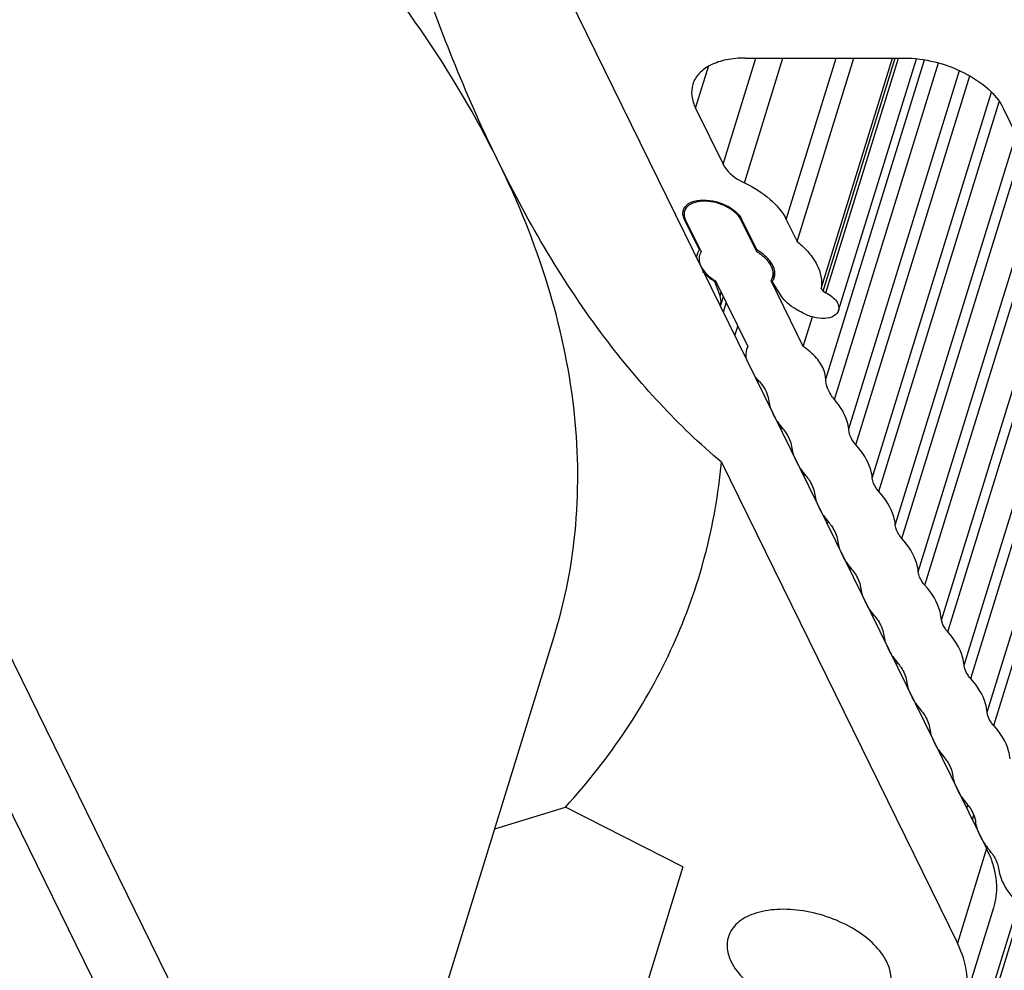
# Model space of a CAD drawing. Header units: millimetres. Extents: x 0 to 594, y 0 to 420.
# Tile 36 of 117: x 405 to 420, y 122 to 136. Entities that reach past the tile are written whole.
import ezdxf

# ---------------------------------------------------------------- set-up
doc = ezdxf.new("R2010")
doc.units = ezdxf.units.MM
doc.header["$LTSCALE"] = 32.67
doc.layers.get('0').update_dxf_attribs({"linetype": 'CONTINUOUS'})
doc.layers.add('3_ALL_AXES', color=7, linetype='CONTINUOUS')

msp = doc.modelspace()

# ---------------------------------------------------------------- linework, layer by layer
at = {"color": 7, "linetype": 'CONTINUOUS'}
for p, q in [((406.5602, 149.44165), (419.37196, 123.33403)), ((401.04109, 131.58179), (413.85285, 105.47418)), ((415.41845, 129.09255), (418.93624, 121.92404)), ((412.03646, 123.62511), (413.09192, 123.95184)), ((414.84382, 123.0629), (413.09192, 123.95184)), ((414.84382, 123.0629), (411.56151, 112.44133)), ((419.47504, 122.44829), (419.03932, 121.0383))]:
    msp.add_line(p, q, dxfattribs=at)
for centre, radius, start, end in [((417.85173, 122.58784), 1.69348, 24.504303, 26.143527), ((417.94176, 122.62825), 1.59481, 20.754328, 24.524976)]:
    msp.add_arc(centre, radius, start, end, dxfattribs=at)
for points, knots in [([(412.09469, 133.56778), (411.42328, 134.93576), (410.03199, 136.89888), (407.73454, 139.22306), (406.38831, 140.33661), (405.67272, 140.87729)], [0, 0, 0, 0, 0.46644304, 0.7254691, 1, 1, 1, 1]), ([(412.09515, 133.56689), (411.63179, 134.51095), (410.80304, 136.58267), (410.18235, 138.72122), (409.89071, 139.85745)], [0, 0, 0, 0, 0.47271306, 1, 1, 1, 1]), ([(412.91929, 126.48196), (413.08715, 127.02522), (413.30761, 128.16916), (413.26872, 129.95272), (412.86871, 131.78405), (412.38579, 132.97461), (412.09469, 133.56778)], [0, 0, 0, 0, 0.23370104, 0.47448004, 0.72842375, 1, 1, 1, 1]), ([(415.41845, 129.09255), (414.77156, 129.64131), (413.49403, 131.0286), (412.54436, 132.65158), (412.09515, 133.56689)], [0, 0, 0, 0, 0.45414667, 1, 1, 1, 1]), ([(413.09192, 123.95184), (413.42347, 124.31533), (414.02626, 125.07999), (414.7306, 126.34311), (415.20993, 127.68764), (415.37409, 128.62206), (415.41828, 129.0929)], [0, 0, 0, 0, 0.25719028, 0.50669834, 0.75278139, 1, 1, 1, 1]), ([(396.12551, 127.8999), (397.0779, 127.37898), (398.88979, 126.27595), (401.34942, 124.40724), (403.4394, 122.40018), (405.11148, 120.29889), (406.32622, 118.14787), (407.05074, 115.99068), (407.2575, 113.87607), (407.03428, 112.51848), (406.83847, 111.88492)], [0, 0, 0, 0, 0.15737008, 0.30693195, 0.44696443, 0.57636662, 0.69487661, 0.80332552, 0.90386674, 1, 1, 1, 1]), ([(419.43308, 123.19339), (419.44172, 123.17056), (419.47312, 123.08118), (419.4957, 122.98859), (419.50632, 122.91906)], [0, 0, 0, 0, 0.25758128, 1, 1, 1, 1]), ([(419.50632, 122.91906), (419.51249, 122.87868), (419.52851, 122.72142), (419.50965, 122.56023), (419.47503, 122.44829)], [0, 0, 0, 0, 0.25852467, 1, 1, 1, 1])]:
    msp.add_open_spline(points, degree=3, knots=knots, dxfattribs=at)
at = {"layer": '3_ALL_AXES', "color": 9, "linetype": 'CONTINUOUS'}
for p, q in [((415.4434, 133.53554), (415.93295, 135.11975)), ((415.76001, 133.25943), (416.33489, 135.11975)), ((416.38532, 132.71411), (417.12871, 135.11975)), ((416.97314, 130.33391), (418.44403, 135.09369)), ((416.97557, 131.62055), (418.0569, 135.11975)), ((415.03203, 134.37381), (415.2236, 134.99374)), ((417.10476, 130.0282), (418.65575, 135.04719)), ((417.42307, 129.35514), (419.12229, 134.85381)), ((417.668, 128.85603), (419.44601, 134.6097)), ((417.76597, 128.65638), (419.56211, 134.46872)), ((418.01089, 128.15727), (419.811, 133.98242)), ((418.10886, 127.95763), (419.9115, 133.79095)), ((418.35379, 127.45852), (420.18377, 133.38032)), ((418.45176, 127.25888), (420.25208, 133.08471)), ((414.86556, 132.71411), (414.87223, 132.73567)), ((415.71297, 132.70479), (415.7164, 132.71589)), ((418.79197, 126.56561), (420.59229, 132.39145)), ((419.03689, 126.0665), (420.86734, 131.98983)), ((415.39647, 131.57618), (415.41246, 131.62794)), ((419.13487, 125.86686), (420.93519, 131.69272)), ((415.44775, 131.33074), (415.49047, 131.46898)), ((419.37979, 125.36775), (421.21029, 131.29124)), ((415.6193, 130.98116), (415.66202, 131.1194)), ((419.47776, 125.16811), (421.27809, 130.99395)), ((415.96219, 130.28242), (415.97126, 130.31179)), ((416.1336, 129.93311), (416.1369, 129.94377)), ((416.30509, 129.58367), (416.31471, 129.6148)), ((416.4765, 129.23435), (416.4798, 129.24501)), ((416.64798, 128.88492), (416.6576, 128.91605)), ((416.81954, 128.53532), (416.8228, 128.54586)), ((417.16226, 127.83693), (417.16556, 127.84763)), ((417.33371, 127.48756), (417.34332, 127.51866)), ((417.50516, 127.13818), (417.50847, 127.1489)), ((417.67661, 126.7888), (417.68622, 126.8199)), ((417.84806, 126.43942), (417.85137, 126.45013)), ((418.02758, 126.0736), (418.03616, 126.10137)), ((419.07768, 123.93372), (419.09254, 123.9818)), ((419.16107, 123.76378), (419.18156, 123.83008)), ((419.37196, 123.33403), (418.93624, 121.92404)), ((419.04158, 119.89341), (419.8429, 122.48649)), ((419.11899, 119.93071), (419.88015, 122.39381))]:
    msp.add_line(p, q, dxfattribs=at)
at = {"layer": '3_ALL_AXES', "color": 7, "linetype": 'CONTINUOUS'}
for p, q in [((415.77126, 135.11975), (418.14761, 135.11975)), ((416.54652, 132.38561), (417.39143, 135.11975)), ((416.90598, 131.68504), (417.96738, 135.11975)), ((416.93257, 131.64218), (418.00722, 135.11975)), ((417.16436, 131.35519), (418.32453, 135.10949)), ((417.31908, 129.59148), (418.96973, 134.93299)), ((415.03203, 134.37381), (415.4434, 133.53554)), ((419.61894, 134.37381), (419.9038, 133.79333)), ((401.47681, 132.99178), (414.28857, 106.88416)), ((415.0885, 132.25983), (414.86556, 132.71411)), ((414.88402, 132.70479), (415.11589, 132.23228)), ((415.94485, 132.23228), (415.71297, 132.70479)), ((415.94508, 132.25983), (415.72215, 132.71411)), ((416.38532, 132.71411), (416.54652, 132.38561)), ((418.69804, 126.73664), (420.53071, 132.66716)), ((415.0885, 132.25983), (415.09386, 132.27718)), ((415.11589, 132.23228), (415.0931, 132.18291)), ((415.94485, 132.23228), (415.95264, 132.25749)), ((416.21139, 131.94265), (416.18168, 131.84651)), ((415.31983, 131.78843), (415.32317, 131.79924)), ((415.39647, 131.57618), (415.31983, 131.78843)), ((415.32934, 131.79733), (415.81, 130.81784)), ((416.15829, 131.79733), (416.18109, 131.8467)), ((416.63896, 130.81784), (416.15829, 131.79733)), ((416.30808, 131.57618), (416.17641, 131.78843)), ((416.90598, 131.68504), (416.93257, 131.64218)), ((416.93257, 131.64218), (416.97557, 131.62055)), ((415.44404, 131.56359), (415.40323, 131.43154)), ((416.63896, 130.81784), (416.77561, 131.26004)), ((415.81, 130.81784), (415.79289, 130.77425)), ((416.99831, 128.20046), (416.99273, 128.1824)), ((409.7323, 116.16886), (412.91929, 126.48196)), ((419.20817, 123.72297), (419.19771, 123.68912))]:
    msp.add_line(p, q, dxfattribs=at)
for centre, radius, start, end in [((414.99608, 132.8062), 0.15332, 166.346723, 173.00153), ((414.99479, 132.80648), 0.152, 162.808311, 166.333993), ((415.25089, 132.14242), 0.20036, 162.933137, 166.053788), ((415.25018, 132.14264), 0.19962, 159.826144, 162.931483), ((415.25268, 132.14152), 0.20235, 147.653244, 159.77443), ((415.25776, 132.13835), 0.20835, 144.334213, 147.664152), ((415.27806, 132.12644), 0.1939, 163.022512, 175.818083), ((415.55395, 132.29062), 0.54604, 219.974279, 224.061796), ((415.99612, 131.90317), 0.1939, 343.022512, 355.818083), ((415.98903, 131.90732), 0.22548, 359.752104, 8.285171), ((415.73943, 132.50274), 0.82844, 233.502263, 239.569071), ((416.01473, 131.90562), 0.19962, 339.826144, 342.931483), ((416.54875, 130.91903), 0.83662, 221.169451, 224.377397), ((419.97674, 123.86892), 0.78406, 199.556879, 204.354632), ((420.37503, 124.113), 1.25277, 217.81321, 220.301642), ((418.8492, 122.81885), 0.74797, 37.464543, 40.306014)]:
    msp.add_arc(centre, radius, start, end, dxfattribs=at)
for points, knots in [([(415.77126, 135.11975), (415.67741, 135.11975), (415.50048, 135.1047), (415.2627, 135.03015), (415.08137, 134.90598), (415.0093, 134.78783), (414.9908, 134.72811)], [0, 0, 0, 0, 0.30350298, 0.57004803, 0.79780326, 1, 1, 1, 1]), ([(418.14761, 135.11975), (418.2991, 135.11975), (418.6068, 135.07827), (419.03364, 134.92154), (419.38926, 134.69041), (419.56563, 134.48245), (419.61894, 134.37381)], [0, 0, 0, 0, 0.2647366, 0.5366441, 0.78852038, 1, 1, 1, 1]), ([(414.9908, 134.72811), (414.9738, 134.67319), (414.96499, 134.54824), (415.00402, 134.43091), (415.03203, 134.37381)], [0, 0, 0, 0, 0.47477955, 1, 1, 1, 1]), ([(415.4434, 133.53554), (415.45688, 133.50806), (415.5361, 133.38934), (415.65965, 133.30672), (415.76001, 133.25943)], [0, 0, 0, 0, 0.2162271, 1, 1, 1, 1]), ([(415.76001, 133.25943), (415.8981, 133.19436), (416.1391, 133.04618), (416.32913, 132.82861), (416.38532, 132.71411)], [0, 0, 0, 0, 0.5448272, 1, 1, 1, 1]), ([(415.0582, 132.97488), (415.01423, 132.96613), (414.93506, 132.93951), (414.87922, 132.87212), (414.86855, 132.83765)], [0, 0, 0, 0, 0.55408054, 1, 1, 1, 1]), ([(414.89071, 132.9185), (414.90224, 132.93012), (414.96208, 132.97659), (415.03909, 132.99527), (415.09755, 133.0007)], [0, 0, 0, 0, 0.21801749, 1, 1, 1, 1]), ([(415.49451, 132.90259), (415.45984, 132.92015), (415.32239, 132.97639), (415.16598, 132.99635), (415.0582, 132.97488)], [0, 0, 0, 0, 0.26126117, 1, 1, 1, 1]), ([(415.09755, 133.0007), (415.2232, 133.01235), (415.41761, 132.97096), (415.62256, 132.84722), (415.6996, 132.76006), (415.72215, 132.71411)], [0, 0, 0, 0, 0.52864839, 0.78559664, 1, 1, 1, 1]), ([(415.62873, 132.81198), (415.6192, 132.82062), (415.57768, 132.85531), (415.53127, 132.88396), (415.49451, 132.90259)], [0, 0, 0, 0, 0.2378715, 1, 1, 1, 1]), ([(414.86855, 132.83765), (414.86159, 132.81515), (414.85997, 132.78172), (414.86703, 132.75051), (414.86937, 132.74239)], [0, 0, 0, 0, 0.73600522, 1, 1, 1, 1]), ([(415.71297, 132.70479), (415.70836, 132.71419), (415.68574, 132.75388), (415.65477, 132.7884), (415.62873, 132.81198)], [0, 0, 0, 0, 0.22955291, 1, 1, 1, 1]), ([(416.54652, 132.38561), (416.60917, 132.33417), (416.72045, 132.2269), (416.87789, 132.00498), (416.92727, 131.8022), (416.90598, 131.68504)], [0, 0, 0, 0, 0.29766295, 0.56272784, 1, 1, 1, 1]), ([(416.11142, 132.09222), (416.10063, 132.10531), (416.05136, 132.15894), (415.99249, 132.20328), (415.94485, 132.23228)], [0, 0, 0, 0, 0.23321634, 1, 1, 1, 1]), ([(416.16937, 132.05289), (416.15748, 132.07253), (416.09684, 132.15541), (416.01348, 132.21957), (415.94508, 132.25983)], [0, 0, 0, 0, 0.22434271, 1, 1, 1, 1]), ([(415.08468, 132.14058), (415.0825, 132.11105), (415.09575, 132.02717), (415.18112, 131.90276), (415.27464, 131.83063), (415.32934, 131.79733)], [0, 0, 0, 0, 0.2022141, 0.56263043, 1, 1, 1, 1]), ([(416.1895, 131.88903), (416.1901, 131.89708), (416.19056, 131.93085), (416.18273, 131.96446), (416.17362, 131.98843)], [0, 0, 0, 0, 0.23943913, 1, 1, 1, 1]), ([(415.40324, 131.43154), (415.40669, 131.44271), (415.41699, 131.49062), (415.40906, 131.54131), (415.39647, 131.57618)], [0, 0, 0, 0, 0.23977287, 1, 1, 1, 1]), ([(416.62874, 131.3225), (416.59386, 131.3379), (416.47212, 131.40024), (416.36035, 131.49192), (416.30808, 131.57618)], [0, 0, 0, 0, 0.27772849, 1, 1, 1, 1]), ([(416.97557, 131.62055), (417.00761, 131.60443), (417.06536, 131.5684), (417.13261, 131.50154), (417.17089, 131.42842), (417.17095, 131.37676), (417.16433, 131.3552)], [0, 0, 0, 0, 0.30804726, 0.57975328, 0.80628441, 1, 1, 1, 1]), ([(417.16433, 131.3552), (417.15388, 131.32116), (417.08896, 131.25664), (416.94883, 131.2303), (416.78676, 131.24864), (416.67863, 131.29253), (416.62874, 131.3225)], [0, 0, 0, 0, 0.18067025, 0.41788206, 0.70462727, 1, 1, 1, 1]), ([(416.97314, 130.33391), (416.97299, 130.37572), (416.94954, 130.49105), (416.83576, 130.66436), (416.71131, 130.76873), (416.63896, 130.81784)], [0, 0, 0, 0, 0.20644343, 0.56826652, 1, 1, 1, 1]), ([(415.95077, 130.33391), (415.97391, 130.31025), (416.05098, 130.22237), (416.10801, 130.11172), (416.11919, 130.0282)], [0, 0, 0, 0, 0.28196939, 1, 1, 1, 1]), ([(417.10476, 130.0282), (417.08429, 130.05235), (417.01713, 130.14152), (416.97344, 130.25346), (416.97314, 130.33391)], [0, 0, 0, 0, 0.28239518, 1, 1, 1, 1]), ([(416.11919, 130.0282), (416.12368, 129.9946), (416.13365, 129.94979), (416.14787, 129.9064), (416.15179, 129.89533)], [0, 0, 0, 0, 0.74257797, 1, 1, 1, 1]), ([(417.31908, 129.59148), (417.31416, 129.6282), (417.2772, 129.78827), (417.18651, 129.93176), (417.10476, 130.0282)], [0, 0, 0, 0, 0.22658999, 1, 1, 1, 1]), ([(416.15179, 129.89533), (416.15689, 129.88093), (416.17996, 129.82168), (416.21003, 129.76526), (416.23569, 129.72436)], [0, 0, 0, 0, 0.24026381, 1, 1, 1, 1]), ([(416.23569, 129.72436), (416.24278, 129.71305), (416.27293, 129.66701), (416.30655, 129.62327), (416.3335, 129.59148)], [0, 0, 0, 0, 0.24257941, 1, 1, 1, 1]), ([(416.3335, 129.59148), (416.35107, 129.57075), (416.4104, 129.49308), (416.4527, 129.39962), (416.46208, 129.32945)], [0, 0, 0, 0, 0.27741933, 1, 1, 1, 1]), ([(417.42307, 129.35514), (417.40638, 129.37363), (417.3523, 129.44132), (417.31706, 129.52928), (417.31908, 129.59148)], [0, 0, 0, 0, 0.28584855, 1, 1, 1, 1]), ([(416.46208, 129.32945), (416.46658, 129.29585), (416.47655, 129.25103), (416.49077, 129.20765), (416.49469, 129.19657)], [0, 0, 0, 0, 0.74257796, 1, 1, 1, 1]), ([(417.668, 128.85603), (417.66469, 128.8978), (417.62899, 129.08306), (417.52048, 129.24718), (417.42307, 129.35514)], [0, 0, 0, 0, 0.22371844, 1, 1, 1, 1]), ([(416.49469, 129.19657), (416.49979, 129.18218), (416.52286, 129.12293), (416.55293, 129.06651), (416.57859, 129.02561)], [0, 0, 0, 0, 0.24026385, 1, 1, 1, 1]), ([(416.57859, 129.02561), (416.58568, 129.0143), (416.61583, 128.96826), (416.64945, 128.92452), (416.6764, 128.89273)], [0, 0, 0, 0, 0.2425794, 1, 1, 1, 1]), ([(416.6764, 128.89273), (416.69397, 128.87199), (416.7533, 128.79433), (416.79559, 128.70087), (416.80498, 128.6307)], [0, 0, 0, 0, 0.27741938, 1, 1, 1, 1]), ([(417.76597, 128.65638), (417.75185, 128.67202), (417.70506, 128.73001), (417.67224, 128.80245), (417.668, 128.85603)], [0, 0, 0, 0, 0.28158161, 1, 1, 1, 1]), ([(418.01089, 128.15727), (418.00759, 128.19905), (417.97189, 128.3843), (417.86338, 128.54843), (417.76597, 128.65638)], [0, 0, 0, 0, 0.22371848, 1, 1, 1, 1]), ([(416.80498, 128.6307), (416.80948, 128.5971), (416.81945, 128.55228), (416.83367, 128.5089), (416.83759, 128.49782)], [0, 0, 0, 0, 0.74257795, 1, 1, 1, 1]), ([(416.83759, 128.49782), (416.84269, 128.48343), (416.86576, 128.42418), (416.89583, 128.36776), (416.92149, 128.32685)], [0, 0, 0, 0, 0.24026386, 1, 1, 1, 1]), ([(416.92149, 128.32685), (416.92858, 128.31555), (416.95873, 128.26951), (416.99235, 128.22577), (417.01929, 128.19398)], [0, 0, 0, 0, 0.24257939, 1, 1, 1, 1]), ([(417.01929, 128.19398), (417.03687, 128.17324), (417.0962, 128.09558), (417.13849, 128.00212), (417.14788, 127.93195)], [0, 0, 0, 0, 0.27741859, 1, 1, 1, 1]), ([(418.10886, 127.95763), (418.09475, 127.97327), (418.04796, 128.03126), (418.01513, 128.1037), (418.01089, 128.15727)], [0, 0, 0, 0, 0.2815816, 1, 1, 1, 1]), ([(417.14788, 127.93195), (417.15238, 127.89834), (417.16235, 127.85351), (417.17657, 127.81012), (417.1805, 127.79904)], [0, 0, 0, 0, 0.74257598, 1, 1, 1, 1]), ([(418.35379, 127.45852), (418.35049, 127.50029), (418.31479, 127.68555), (418.20627, 127.84967), (418.10886, 127.95763)], [0, 0, 0, 0, 0.22371847, 1, 1, 1, 1]), ([(417.1805, 127.79904), (417.1856, 127.78466), (417.20866, 127.72544), (417.23872, 127.66904), (417.26436, 127.62816)], [0, 0, 0, 0, 0.24026828, 1, 1, 1, 1]), ([(417.26436, 127.62816), (417.27145, 127.61684), (417.30161, 127.57079), (417.33524, 127.52703), (417.3622, 127.49523)], [0, 0, 0, 0, 0.24257651, 1, 1, 1, 1]), ([(417.3622, 127.49523), (417.37978, 127.47449), (417.43911, 127.39683), (417.4814, 127.30336), (417.49079, 127.23319)], [0, 0, 0, 0, 0.27742006, 1, 1, 1, 1]), ([(418.45176, 127.25888), (418.43765, 127.27451), (418.39086, 127.33251), (418.35803, 127.40494), (418.35379, 127.45852)], [0, 0, 0, 0, 0.28158159, 1, 1, 1, 1]), ([(417.49079, 127.23319), (417.49529, 127.19957), (417.50527, 127.15472), (417.5195, 127.11132), (417.52343, 127.10023)], [0, 0, 0, 0, 0.74257297, 1, 1, 1, 1]), ([(418.69804, 126.73664), (418.69641, 126.78005), (418.66575, 126.97409), (418.55317, 127.14649), (418.45176, 127.25888)], [0, 0, 0, 0, 0.22295528, 1, 1, 1, 1]), ([(417.52343, 127.10023), (417.52852, 127.08585), (417.55157, 127.02666), (417.58162, 126.97029), (417.60725, 126.92943)], [0, 0, 0, 0, 0.24027281, 1, 1, 1, 1]), ([(417.60725, 126.92943), (417.61434, 126.91811), (417.64451, 126.87205), (417.67814, 126.82828), (417.7051, 126.79647)], [0, 0, 0, 0, 0.24257462, 1, 1, 1, 1]), ([(417.7051, 126.79647), (417.72268, 126.77573), (417.78201, 126.69807), (417.8243, 126.60461), (417.83369, 126.53444)], [0, 0, 0, 0, 0.27741938, 1, 1, 1, 1]), ([(418.79197, 126.56561), (418.77984, 126.57905), (418.73849, 126.62959), (418.70744, 126.69025), (418.69804, 126.73664)], [0, 0, 0, 0, 0.27660302, 1, 1, 1, 1]), ([(417.83369, 126.53444), (417.83819, 126.50081), (417.84817, 126.45597), (417.8624, 126.41256), (417.86633, 126.40148)], [0, 0, 0, 0, 0.74257296, 1, 1, 1, 1]), ([(419.03689, 126.0665), (419.03359, 126.10828), (418.99789, 126.29353), (418.88938, 126.45766), (418.79197, 126.56561)], [0, 0, 0, 0, 0.22371847, 1, 1, 1, 1]), ([(417.86633, 126.40148), (417.87142, 126.3871), (417.89447, 126.32791), (417.92451, 126.27154), (417.95014, 126.23067)], [0, 0, 0, 0, 0.24027282, 1, 1, 1, 1]), ([(417.95014, 126.23067), (417.95724, 126.21936), (417.9874, 126.17329), (418.02104, 126.12953), (418.048, 126.09772)], [0, 0, 0, 0, 0.24257462, 1, 1, 1, 1]), ([(418.048, 126.09772), (418.06558, 126.07698), (418.12491, 125.99932), (418.1672, 125.90585), (418.17659, 125.83568)], [0, 0, 0, 0, 0.27741934, 1, 1, 1, 1]), ([(419.13487, 125.86686), (419.12075, 125.8825), (419.07396, 125.94049), (419.04113, 126.01293), (419.03689, 126.0665)], [0, 0, 0, 0, 0.2815816, 1, 1, 1, 1]), ([(419.37979, 125.36775), (419.37649, 125.40952), (419.34079, 125.59478), (419.23228, 125.7589), (419.13487, 125.86686)], [0, 0, 0, 0, 0.22371849, 1, 1, 1, 1]), ([(418.17659, 125.83568), (418.18109, 125.80206), (418.19107, 125.75722), (418.2053, 125.71381), (418.20922, 125.70272)], [0, 0, 0, 0, 0.74257298, 1, 1, 1, 1]), ([(418.20922, 125.70272), (418.21432, 125.68834), (418.23737, 125.62915), (418.26741, 125.57279), (418.29304, 125.53192)], [0, 0, 0, 0, 0.24027277, 1, 1, 1, 1]), ([(418.29304, 125.53192), (418.30014, 125.52061), (418.3303, 125.47454), (418.36394, 125.43077), (418.3909, 125.39896)], [0, 0, 0, 0, 0.24257463, 1, 1, 1, 1]), ([(418.3909, 125.39896), (418.40848, 125.37823), (418.46781, 125.30056), (418.5101, 125.2071), (418.51949, 125.13693)], [0, 0, 0, 0, 0.27741933, 1, 1, 1, 1]), ([(419.47776, 125.16811), (419.46365, 125.18374), (419.41686, 125.24174), (419.38403, 125.31417), (419.37979, 125.36775)], [0, 0, 0, 0, 0.28158164, 1, 1, 1, 1]), ([(418.51949, 125.13693), (418.52399, 125.10331), (418.53396, 125.05846), (418.54819, 125.01505), (418.55212, 125.00397)], [0, 0, 0, 0, 0.74257297, 1, 1, 1, 1]), ([(419.72269, 124.669), (419.71939, 124.71077), (419.68368, 124.89603), (419.57517, 125.06015), (419.47776, 125.16811)], [0, 0, 0, 0, 0.22371848, 1, 1, 1, 1]), ([(418.55212, 125.00397), (418.55722, 124.98959), (418.58027, 124.9304), (418.61031, 124.87403), (418.63594, 124.83317)], [0, 0, 0, 0, 0.24027281, 1, 1, 1, 1]), ([(418.63594, 124.83317), (418.64304, 124.82185), (418.6732, 124.77579), (418.70683, 124.73202), (418.7338, 124.70021)], [0, 0, 0, 0, 0.24257462, 1, 1, 1, 1]), ([(399.47025, 124.67333), (400.25663, 124.06215), (401.70933, 122.79656), (403.54551, 120.70757), (404.91906, 118.53427), (405.78642, 116.32006), (406.10539, 114.11447), (405.84031, 111.987), (404.98966, 110.03012), (404.08648, 108.92318), (403.57145, 108.42291)], [0, 0, 0, 0, 0.15590756, 0.3007057, 0.43393005, 0.55637632, 0.67027639, 0.77920662, 0.8876033, 1, 1, 1, 1]), ([(418.7338, 124.70021), (418.75137, 124.67947), (418.8107, 124.60181), (418.853, 124.50835), (418.86239, 124.43818)], [0, 0, 0, 0, 0.27741938, 1, 1, 1, 1]), ([(418.86239, 124.43818), (418.86688, 124.40455), (418.87686, 124.35971), (418.89109, 124.3163), (418.89502, 124.30522)], [0, 0, 0, 0, 0.74257296, 1, 1, 1, 1]), ([(418.89502, 124.30522), (418.90012, 124.29084), (418.92317, 124.23165), (418.95321, 124.17528), (418.97884, 124.13441)], [0, 0, 0, 0, 0.24027283, 1, 1, 1, 1]), ([(418.97884, 124.13441), (418.98593, 124.1231), (419.0161, 124.07703), (419.04973, 124.03326), (419.0767, 124.00145)], [0, 0, 0, 0, 0.24257462, 1, 1, 1, 1]), ([(419.0767, 124.00145), (419.09427, 123.98072), (419.1536, 123.90306), (419.1959, 123.80959), (419.20528, 123.73942)], [0, 0, 0, 0, 0.27741934, 1, 1, 1, 1]), ([(419.20528, 123.73942), (419.20978, 123.7058), (419.21976, 123.66096), (419.23399, 123.61755), (419.23792, 123.60646)], [0, 0, 0, 0, 0.74257293, 1, 1, 1, 1]), ([(419.44289, 123.27382), (419.45193, 123.26201), (419.48468, 123.2164), (419.51154, 123.16631), (419.52599, 123.12763)], [0, 0, 0, 0, 0.26484435, 1, 1, 1, 1]), ([(419.5482, 123.04065), (419.55311, 123.00394), (419.59007, 122.84387), (419.68076, 122.70037), (419.76251, 122.60393)], [0, 0, 0, 0, 0.22658999, 1, 1, 1, 1]), ([(417.88534, 121.64432), (417.8389, 121.73895), (417.69464, 121.9231), (417.40087, 122.14307), (417.03916, 122.31302), (416.64587, 122.41519), (416.2602, 122.43977), (415.91977, 122.38321), (415.65289, 122.24762), (415.54499, 122.09406), (415.52098, 122.01633)], [0, 0, 0, 0, 0.11391876, 0.2474666, 0.39386904, 0.54300623, 0.68416275, 0.80849737, 0.91207697, 1, 1, 1, 1]), ([(415.52098, 122.01633), (415.50318, 121.95873), (415.49357, 121.82754), (415.53481, 121.70435), (415.56427, 121.64432)], [0, 0, 0, 0, 0.47411726, 1, 1, 1, 1]), ([(419.03931, 121.0383), (419.08171, 121.1754), (419.10465, 121.48777), (419.0064, 121.78107), (418.93624, 121.92404)], [0, 0, 0, 0, 0.47398215, 1, 1, 1, 1]), ([(415.56427, 121.64432), (415.61071, 121.54968), (415.75497, 121.36553), (416.04875, 121.14556), (416.41045, 120.97561), (416.80374, 120.87344), (417.18941, 120.84886), (417.52985, 120.90542), (417.79672, 121.04101), (417.90462, 121.19457), (417.92864, 121.2723)], [0, 0, 0, 0, 0.11391876, 0.2474666, 0.39386904, 0.54300623, 0.68416275, 0.80849737, 0.91207697, 1, 1, 1, 1]), ([(417.92864, 121.2723), (417.94643, 121.32991), (417.95604, 121.46109), (417.9148, 121.58428), (417.88534, 121.64432)], [0, 0, 0, 0, 0.47411726, 1, 1, 1, 1])]:
    msp.add_open_spline(points, degree=3, knots=knots, dxfattribs=at)
for points in [[(414.84958, 132.85141), (414.85734, 132.87647), (414.87224, 132.89988), (414.89071, 132.9185)], [(414.84341, 132.78988), (414.84238, 132.8015), (414.84248, 132.8133), (414.8439, 132.82488)], [(414.86556, 132.71411), (414.85397, 132.73774), (414.84575, 132.76367), (414.84341, 132.78988)], [(414.86937, 132.74239), (414.8731, 132.72947), (414.87809, 132.71687), (414.88402, 132.70479)], [(415.05042, 132.13737), (415.05015, 132.15526), (415.05212, 132.17335), (415.05643, 132.19071)], [(416.14774, 132.04118), (416.13697, 132.05907), (416.1247, 132.07611), (416.11142, 132.09222)], [(416.17362, 131.98843), (416.16666, 132.00674), (416.15783, 132.02439), (416.14774, 132.04118)], [(416.19761, 131.99536), (416.19009, 132.01536), (416.18044, 132.03462), (416.16937, 132.05289)], [(415.24668, 131.83678), (415.21646, 131.85918), (415.1877, 131.88383), (415.16157, 131.91088)], [(416.21216, 131.93982), (416.20942, 131.95876), (416.20434, 131.97745), (416.19761, 131.99536)], [(416.20556, 131.84703), (416.21143, 131.86614), (416.2144, 131.88635), (416.21451, 131.90635)], [(416.17641, 131.78843), (416.18705, 131.80326), (416.19581, 131.81964), (416.20211, 131.83678)], [(415.79271, 130.77431), (415.7804, 130.73438), (415.77682, 130.69104), (415.78117, 130.64949)], [(419.26246, 123.54559), (419.2796, 123.50765), (419.29962, 123.47093), (419.32174, 123.43566)], [(419.32174, 123.43566), (419.34136, 123.40437), (419.36269, 123.37412), (419.38532, 123.34494)], [(419.52599, 123.12763), (419.53647, 123.0996), (419.54423, 123.07031), (419.5482, 123.04065)]]:
    msp.add_open_spline(points, degree=3, dxfattribs=at)

doc.saveas('drawing.dxf')
